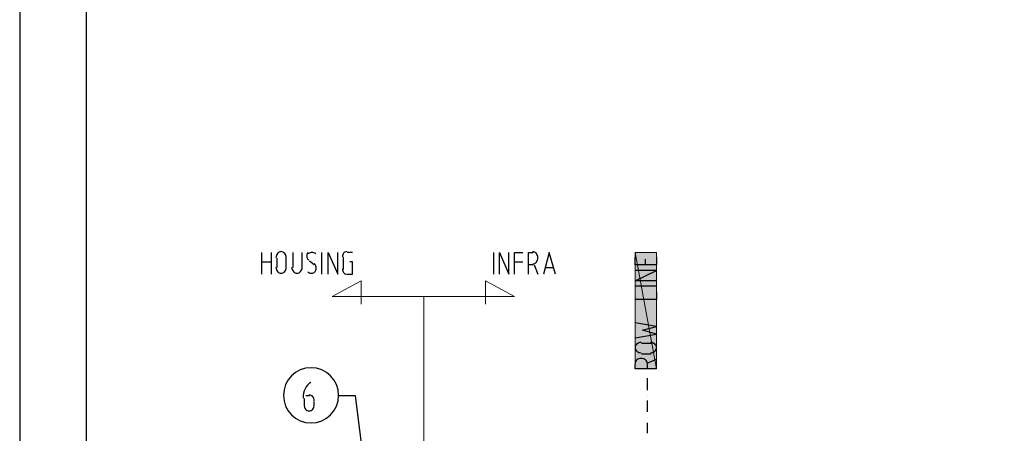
# Model space of a CAD drawing. Header units: millimetres. Extents: x 0 to 420, y 0 to 297.
# Tile 48 of 100: x 52 to 96, y 204 to 222. Entities that reach past the tile are written whole.
import ezdxf

# ---------------------------------------------------------------- set-up
doc = ezdxf.new("R2010")
doc.units = ezdxf.units.MM
doc.layers.add('FILL_FFFFFF', color=7, linetype='Continuous', true_color=0xffffff)
doc.layers.add('LINE_FFFFFF', color=7, linetype='Continuous', true_color=0xffffff)
doc.layers.add('LINE_000000', color=7, linetype='Continuous')

msp = doc.modelspace()

# ---------------------------------------------------------------- hatches: boundary and pattern name
at = {"layer": 'FILL_FFFFFF'}
h = msp.add_hatch(color=7, dxfattribs=at)
h.dxf.hatch_style = 1
h.paths.add_polyline_path([(79.714, 206.587), (80.687, 206.587), (79.714, 211.836), (79.714, 206.587)])
h = msp.add_hatch(color=7, dxfattribs=at)
h.dxf.hatch_style = 1
h.paths.add_polyline_path([(80.687, 206.587), (79.714, 211.836), (80.687, 211.836), (80.687, 206.587)])

# ---------------------------------------------------------------- linework, layer by layer
at = {"layer": 'LINE_000000', "lineweight": 25}
for p, q in [((64.22, 211.836), (64.22, 211.159)), ((64.643, 211.159), (64.643, 211.836)), ((66.929, 211.836), (66.675, 211.836)), ((62.823, 211.413), (63.246, 211.413)), ((63.5, 211.582), (63.5, 211.159)), ((63.923, 211.159), (63.923, 211.582)), ((65.193, 211.286), (64.982, 211.455)), ((66.506, 211.624), (66.506, 211.074)), ((74.253, 211.413), (74.634, 211.413)), ((75.099, 211.286), (74.888, 211.286)), ((75.142, 211.286), (75.311, 210.862)), ((80.179, 211.286), (80.179, 211.54)), ((75.65, 211.159), (75.988, 211.159)), ((80.433, 207.73), (80.01, 207.73)), ((80.01, 207.264), (80.433, 207.264)), ((80.264, 206.841), (80.687, 207.01)), ((80.264, 206.798), (80.264, 206.587)), ((80.264, 206.163), (80.264, 205.613)), ((64.728, 205.232), (64.728, 204.936)), ((64.982, 205.359), (64.812, 205.359)), ((65.193, 204.936), (65.193, 205.105)), ((80.264, 205.359), (80.264, 205.359)), ((80.264, 205.147), (80.264, 204.639)), ((80.264, 204.385), (80.264, 204.385)), ((80.264, 204.131), (80.264, 203.666))]:
    msp.add_line(p, q, dxfattribs=at)
for points in [[(51.858, 259.673), (51.858, 29.676), (335.026, 29.676), (335.026, 259.673), (51.858, 259.673)], [(51.858, 259.673), (51.858, 29.676), (335.026, 29.676), (335.026, 259.673), (51.858, 259.673)], [(66.294, 205.38), (66.269, 205.632), (66.196, 205.866), (66.081, 206.078), (65.928, 206.263), (65.743, 206.416), (65.531, 206.531), (65.297, 206.604), (65.045, 206.629), (64.793, 206.604), (64.559, 206.531), (64.347, 206.416), (64.162, 206.263), (64.01, 206.078), (63.894, 205.866), (63.822, 205.632), (63.796, 205.38), (63.822, 205.128), (63.894, 204.894), (64.01, 204.682), (64.162, 204.497), (64.347, 204.345), (64.559, 204.229), (64.793, 204.157), (65.045, 204.131), (65.297, 204.157), (65.531, 204.229), (65.743, 204.345), (65.928, 204.497), (66.081, 204.682), (66.196, 204.894), (66.269, 205.128), (66.294, 205.38)]]:
    msp.add_lwpolyline(points, close=True, dxfattribs=at)
for points in [[(54.864, 257.895), (54.864, 159.131), (141.266, 159.131), (141.266, 257.895)], [(62.823, 210.862), (62.823, 211.667), (62.823, 211.836)], [(63.246, 211.836), (63.246, 211.032), (63.246, 210.862)], [(63.923, 211.603), (63.919, 211.659), (63.905, 211.71), (63.884, 211.757), (63.855, 211.798), (63.821, 211.831), (63.781, 211.857), (63.737, 211.873), (63.691, 211.878), (63.644, 211.873), (63.6, 211.857), (63.56, 211.831), (63.526, 211.798), (63.497, 211.757), (63.476, 211.71), (63.462, 211.659), (63.458, 211.603)], [(64.9, 211.839), (64.887, 211.818), (64.877, 211.797), (64.868, 211.774), (64.862, 211.75), (64.857, 211.725), (64.855, 211.7), (64.855, 211.675), (64.857, 211.65), (64.862, 211.625), (64.869, 211.601), (64.877, 211.578), (64.888, 211.556), (64.9, 211.536), (64.915, 211.518), (64.931, 211.502), (64.948, 211.488)], [(65.258, 211.783), (65.217, 211.806), (65.175, 211.823), (65.131, 211.833), (65.087, 211.836), (65.044, 211.833), (65, 211.823), (64.958, 211.806), (64.917, 211.783)], [(65.532, 210.862), (65.532, 211.667), (65.532, 211.836)], [(65.828, 210.862), (65.828, 211.836), (66.252, 210.862), (66.252, 211.836)], [(66.654, 211.878), (66.615, 211.874), (66.58, 211.86), (66.547, 211.839), (66.519, 211.81), (66.496, 211.776), (66.478, 211.736), (66.467, 211.692), (66.463, 211.646)], [(73.321, 210.862), (73.321, 211.667), (73.321, 211.836)], [(73.575, 210.862), (73.575, 211.836), (73.999, 210.862), (73.999, 211.836)], [(74.253, 210.862), (74.253, 211.667), (74.253, 211.836), (74.634, 211.836)], [(74.888, 210.862), (74.888, 211.667), (74.888, 211.836), (75.099, 211.836)], [(75.078, 211.328), (75.125, 211.334), (75.169, 211.35), (75.208, 211.375), (75.243, 211.409), (75.271, 211.449), (75.293, 211.496), (75.306, 211.548), (75.311, 211.603), (75.306, 211.659), (75.293, 211.71), (75.271, 211.757), (75.243, 211.798), (75.208, 211.831), (75.169, 211.857), (75.125, 211.873), (75.078, 211.878)], [(76.115, 210.862), (75.819, 211.836), (75.565, 210.862)], [(65.095, 210.905), (65.126, 210.91), (65.156, 210.92), (65.183, 210.936), (65.208, 210.957), (65.23, 210.982), (65.248, 211.012), (65.262, 211.045), (65.272, 211.081), (65.277, 211.119), (65.277, 211.156), (65.273, 211.193), (65.263, 211.228), (65.249, 211.26), (65.231, 211.29), (65.21, 211.316), (65.184, 211.338)], [(66.675, 210.862), (66.929, 210.862), (66.929, 211.413), (66.802, 211.413)], [(80.687, 211.624), (80.687, 211.286), (79.883, 211.286), (79.714, 211.286), (79.714, 211.624)], [(63.458, 211.18), (63.462, 211.124), (63.476, 211.073), (63.497, 211.026), (63.526, 210.985), (63.56, 210.952), (63.6, 210.926), (63.644, 210.91), (63.691, 210.905), (63.737, 210.91), (63.781, 210.926), (63.821, 210.952), (63.855, 210.985), (63.884, 211.026), (63.905, 211.073), (63.919, 211.124), (63.923, 211.18)], [(64.177, 211.18), (64.182, 211.124), (64.196, 211.073), (64.217, 211.026), (64.246, 210.985), (64.28, 210.952), (64.32, 210.926), (64.363, 210.91), (64.41, 210.905), (64.457, 210.91), (64.501, 210.926), (64.54, 210.952), (64.575, 210.985), (64.603, 211.026), (64.625, 211.073), (64.638, 211.124), (64.643, 211.18)], [(64.893, 210.965), (64.916, 210.947), (64.94, 210.932), (64.965, 210.92), (64.991, 210.912), (65.017, 210.906), (65.044, 210.905), (65.071, 210.906), (65.098, 210.911)], [(66.463, 211.095), (66.467, 211.048), (66.478, 211.005), (66.496, 210.965), (66.519, 210.931), (66.547, 210.902), (66.58, 210.881), (66.615, 210.867), (66.654, 210.862)], [(80.687, 210.566), (79.714, 210.566), (80.687, 211.032), (79.714, 211.032)], [(80.687, 210.312), (79.883, 210.312), (79.714, 210.312)], [(80.687, 210.058), (80.687, 209.719), (79.883, 209.719), (79.714, 209.719)], [(79.714, 207.984), (80.687, 208.153), (80.052, 208.322), (80.687, 208.492), (79.714, 208.661)], [(79.989, 207.772), (79.933, 207.767), (79.882, 207.754), (79.835, 207.732), (79.794, 207.704), (79.761, 207.669), (79.735, 207.63), (79.719, 207.586), (79.714, 207.539), (79.719, 207.492), (79.735, 207.449), (79.761, 207.409), (79.794, 207.375), (79.835, 207.346), (79.882, 207.325), (79.933, 207.311), (79.989, 207.306)], [(80.412, 207.306), (80.468, 207.311), (80.519, 207.325), (80.566, 207.346), (80.607, 207.375), (80.64, 207.409), (80.666, 207.449), (80.682, 207.492), (80.687, 207.539), (80.682, 207.586), (80.666, 207.63), (80.64, 207.669), (80.607, 207.704), (80.566, 207.732), (80.519, 207.754), (80.468, 207.767), (80.412, 207.772)], [(80.264, 206.82), (80.258, 206.866), (80.242, 206.91), (80.217, 206.95), (80.183, 206.984), (80.143, 207.013), (80.096, 207.034), (80.044, 207.048), (79.989, 207.052), (79.933, 207.048), (79.882, 207.034), (79.835, 207.013), (79.794, 206.984), (79.761, 206.95), (79.735, 206.91), (79.719, 206.866), (79.714, 206.82)], [(80.687, 206.587), (79.883, 206.587), (79.714, 206.587), (79.714, 206.798)], [(65.041, 205.967), (64.96, 205.913), (64.887, 205.845), (64.825, 205.766), (64.773, 205.677), (64.732, 205.579), (64.704, 205.476), (64.688, 205.367), (64.686, 205.254)], [(65.193, 205.126), (65.189, 205.182), (65.175, 205.233), (65.154, 205.28), (65.125, 205.321), (65.091, 205.354), (65.051, 205.38), (65.007, 205.396), (64.961, 205.401)], [(68.241, 196.046), (67.056, 205.359), (66.294, 205.359)], [(64.728, 204.957), (64.732, 204.901), (64.746, 204.85), (64.767, 204.803), (64.796, 204.762), (64.83, 204.729), (64.87, 204.703), (64.914, 204.687), (64.961, 204.682), (65.007, 204.687), (65.051, 204.703), (65.091, 204.729), (65.125, 204.762), (65.154, 204.803), (65.175, 204.85), (65.189, 204.901), (65.193, 204.957)]]:
    msp.add_lwpolyline(points, dxfattribs=at)
at = {"layer": 'LINE_000000', "lineweight": 13}
for points in [[(70.146, 209.846), (65.998, 209.846), (67.31, 210.566), (67.31, 209.508)], [(70.146, 193.76), (70.146, 209.846), (74.253, 209.846), (72.94, 210.566), (72.94, 209.508)]]:
    msp.add_lwpolyline(points, dxfattribs=at)
at = {"layer": 'LINE_FFFFFF', "lineweight": 0}
for points in [[(79.714, 206.587), (80.687, 206.587), (79.714, 211.836), (79.714, 206.587)], [(80.687, 206.587), (79.714, 211.836), (80.687, 211.836), (80.687, 206.587)]]:
    msp.add_lwpolyline(points, close=True, dxfattribs=at)

doc.saveas('drawing.dxf')
